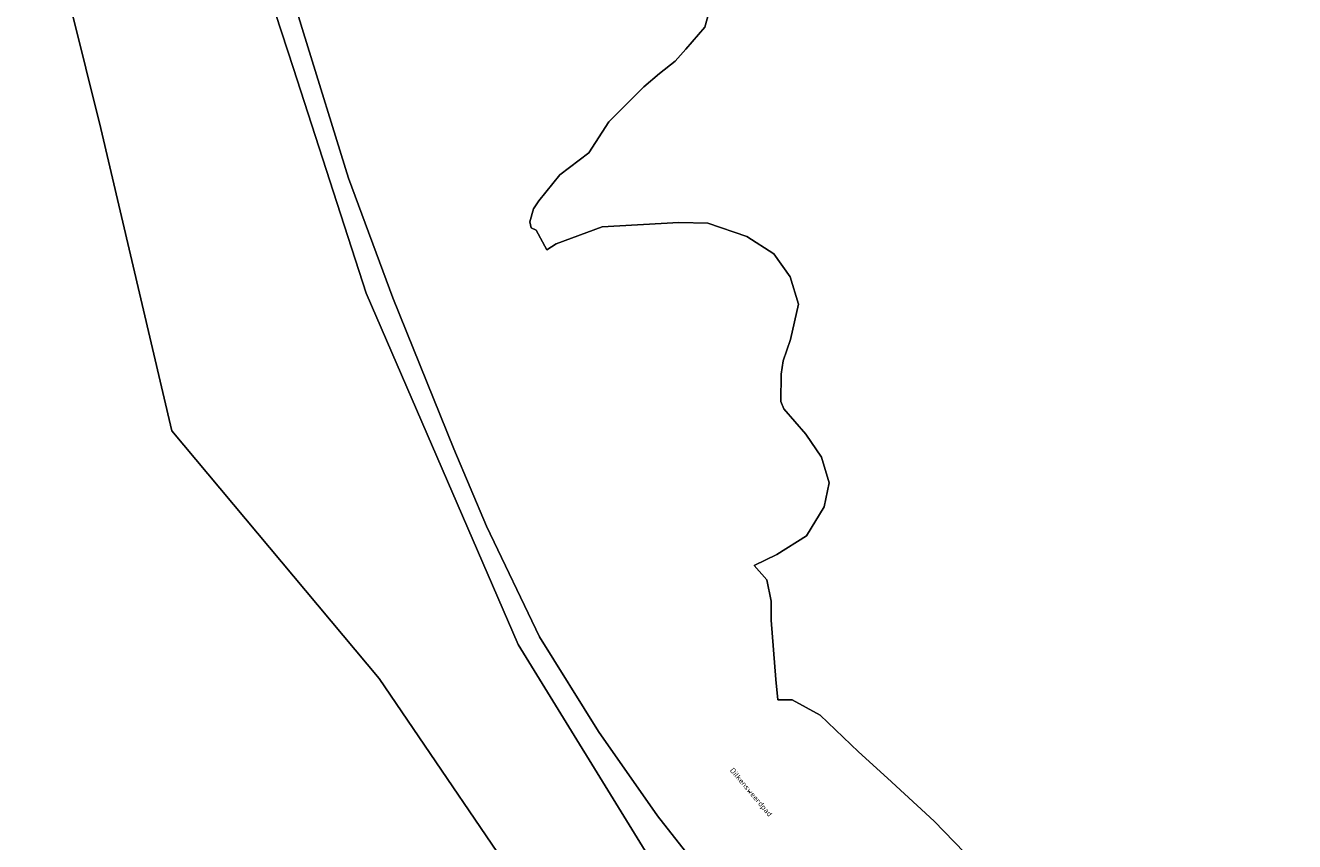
# Model space of a CAD drawing. Extents: x 184444 to 186844, y 346155 to 349219.
# Tile 2 of 49: x 184444 to 184872, y 346801 to 347077. Entities that reach past the tile are written whole.
import ezdxf
from ezdxf.enums import TextEntityAlignment as Align
from ezdxf.lldxf.tags import DXFTag

# ---------------------------------------------------------------- set-up
doc = ezdxf.new("R2010")
doc.units = 0
for name, color, linetype, lineweight in [('B-WE-KG-GRENS_PERCEEL-G', 150, 'KG-PERCEEL', 18), ('B-WE-KG-GRENS_PERCEEL-GV', 150, 'Continuous', 18), ('B-WE-OG-BEBOUWING_STRAATNAAM-T18', 1, 'Continuous', 18)]:
    doc.layers.add(name, color=color, linetype=linetype, lineweight=lineweight)
doc.styles.add('NLCS-ISO-M1000-T18', font='NLCS-ISO.ttf', dxfattribs={"height": 1.8})
doc.styles.get("Standard").update_dxf_attribs({"font": 'NLCS-ISO.ttf'})
tags = doc.linetypes.add('KG-PERCEEL', pattern='A,5.5,-2,["P",Standard,S=1.8,R=0,X=-0.5,Y=-0.9],-2,5.5,-2,[5,NLCS.SHX,S=0.75,R=0,X=0,Y=0],-2', length=19).pattern_tags.tags
tags[6] = DXFTag(74, 10)

msp = doc.modelspace()

# ---------------------------------------------------------------- linework, layer by layer
at = {"layer": 'B-WE-KG-GRENS_PERCEEL-G', "flags": 128}
for points in [[(185144.059, 346556.679), (185048.52, 346535.86), (184934.76, 346525.36), (184818.28, 346573.32), (184744.48, 346623.319), (184670.23, 346680.939), (184618.559, 346775.02), (184563.38, 346856.28), (184493.309, 346939.979), (184469.399, 347042.14), (184443.869, 347144.599), (184454.869, 347254.689), (184479.44, 347356.359), (184484.93, 347381.645)], [(184506.791, 347205.011), (184506.109, 347148.864), (184534.351, 347062.468), (184558.971, 346986.525), (184610.217, 346867.734), (184654.907, 346795.102), (184691.498, 346750.619), (184719.037, 346717.464), (184768.114, 346674.261), (184806.799, 346646.63), (184837.242, 346635.796)], [(184524.553, 347199.516), (184523.365, 347165.552), (184524.667, 347134.172), (184530.095, 347099.552), (184537.739, 347074.431), (184552.962, 347025.373), (184567.924, 346984.911), (184588.596, 346933.947), (184599.537, 346907.817), (184617.468, 346870.385), (184637.45, 346838.387), (184657.329, 346809.909), (184677.515, 346784.176), (184702.368, 346756.009), (184731.588, 346725.608), (184764.877, 346693.422), (184793.708, 346665.49), (184821.117, 346644.189), (184837.242, 346635.796)], [(184619.933, 347001.151), (184616.303, 347007.776), (184614.682, 347008.576), (184614.231, 347010.642), (184615.493, 347014.996), (184617.25, 347017.675), (184624.322, 347026.517), (184634.13, 347033.958), (184640.876, 347044.373), (184652.757, 347056.203), (184658.006, 347060.713), (184663.321, 347064.935), (184666.877, 347068.911), (184673.351, 347076.432), (184681.82, 347107.095), (184686.322, 347133.152), (184688.246, 347141.057), (184693.575, 347155.171), (184708.589, 347173.438), (184712.644, 347176.144), (184722.39, 347181.352), (184773.831, 347187.755), (184792.481, 347185.904), (184826.731, 347183.109), (184863.301, 347178.31), (184890.817, 347173.479), (184910.63, 347169.465), (184921.065, 347165.258), (184933.937, 347158.527), (184944.421, 347151.879), (184954.762, 347143.099), (184966.142, 347130.797), (184976.953, 347121.208), (184986.908, 347113.223), (184997.216, 347106.021), (185006.116, 347101.413), (185036.151, 347087.677), (185049.786, 347079.541), (185061.357, 347070.508), (185072.794, 347059.295), (185081.721, 347049.475), (185094.294, 347036.297), (185112.418, 347012.094)], [(184689.924, 346894.524), (184697.649, 346898.201), (184707.651, 346904.535), (184713.548, 346914.34), (184715.305, 346922.384), (184712.688, 346931.078), (184707.416, 346938.832), (184700.007, 346947.433), (184699.014, 346949.938), (184699.118, 346959.078), (184699.799, 346963.64), (184702.285, 346970.86), (184704.907, 346982.744), (184702.102, 346992.051), (184696.592, 346999.753), (184687.476, 347005.604), (184674.283, 347010.185), (184664.528, 347010.401), (184638.664, 347008.965), (184623.104, 347003.176), (184619.933, 347001.151)], [(184698, 346849.128), (184697.26, 346855.933), (184695.733, 346875.953), (184695.739, 346882.421), (184694.217, 346889.619), (184689.924, 346894.524)], [(184904.031, 346779.381), (184908.861, 346757.11), (184912.568, 346737.235), (184911.637, 346724.879), (184904.034, 346710.836), (184893.755, 346704.813), (184877.265, 346701.837), (184864.987, 346703.478), (184854.06, 346708.201), (184838.655, 346718.489), (184828.932, 346725.651), (184816.539, 346737.599), (184811.596, 346743.105), (184810.265, 346744.515), (184807.4, 346751.313), (184801.01, 346760.375), (184795.288, 346764.35), (184790.739, 346766.043), (184788.056, 346767.837), (184785.715, 346770.197), (184779.468, 346777.603), (184764.418, 346793.988), (184750.742, 346808.035), (184734.955, 346822.647), (184725.19, 346831.557), (184712.299, 346843.941), (184702.819, 346849.076), (184698, 346849.128)]]:
    msp.add_lwpolyline(points, dxfattribs=at)
at = {"layer": 'B-WE-KG-GRENS_PERCEEL-GV', "flags": 128}
for points in [[(184506.109, 347148.864), (184534.351, 347062.468), (184558.971, 346986.525), (184610.217, 346867.734), (184654.907, 346795.102)], [(185488.606, 346629.55), (185183.846, 346611.855), (185180.818, 346611.679), (185152.781, 346609.135), (185017.999, 346607.058), (185017.559, 346606.958), (184958.325, 346605.98), (184875.213, 346622.291), (184837.242, 346635.796), (184806.799, 346646.63), (184768.114, 346674.261), (184719.037, 346717.464), (184691.498, 346750.619), (184654.907, 346795.102), (184610.217, 346867.734), (184558.971, 346986.525), (184534.351, 347062.468), (184506.109, 347148.864)], [(184443.869, 347144.599), (184469.399, 347042.14), (184493.309, 346939.979), (184563.38, 346856.28), (184618.559, 346775.02), (184670.23, 346680.939), (184744.48, 346623.319), (184818.28, 346573.32), (184934.76, 346525.36), (185048.52, 346535.86), (185144.059, 346556.679), (185324.619, 346609.63)], [(184764.418, 346793.988), (184750.742, 346808.035), (184734.955, 346822.647), (184725.19, 346831.557), (184712.299, 346843.941), (184702.819, 346849.076), (184698, 346849.128), (184697.26, 346855.933), (184695.733, 346875.953), (184695.739, 346882.421), (184694.217, 346889.619), (184689.924, 346894.524), (184697.649, 346898.201), (184707.651, 346904.535), (184713.548, 346914.34), (184715.305, 346922.384), (184712.688, 346931.078), (184707.416, 346938.832), (184700.007, 346947.433), (184699.014, 346949.938), (184699.118, 346959.078), (184699.799, 346963.64), (184702.285, 346970.86), (184704.907, 346982.744), (184702.102, 346992.051), (184696.592, 346999.753), (184687.476, 347005.604), (184674.283, 347010.185), (184664.528, 347010.401), (184638.664, 347008.965), (184623.104, 347003.176), (184619.933, 347001.151), (184616.303, 347007.776), (184614.682, 347008.576), (184614.231, 347010.642), (184615.493, 347014.996), (184617.25, 347017.675), (184624.322, 347026.517), (184634.13, 347033.958), (184640.876, 347044.373), (184652.757, 347056.203), (184658.006, 347060.713), (184663.321, 347064.935), (184666.877, 347068.911), (184673.351, 347076.432), (184681.82, 347107.095)], [(184681.82, 347107.095), (184673.351, 347076.432), (184666.877, 347068.911), (184663.321, 347064.935), (184658.006, 347060.713), (184652.757, 347056.203), (184640.876, 347044.373), (184634.13, 347033.958), (184624.322, 347026.517), (184617.25, 347017.675), (184615.493, 347014.996), (184614.231, 347010.642), (184614.682, 347008.576), (184616.303, 347007.776), (184619.933, 347001.151), (184623.104, 347003.176), (184638.664, 347008.965), (184664.528, 347010.401), (184674.283, 347010.185), (184687.476, 347005.604), (184696.592, 346999.753), (184702.102, 346992.051), (184704.907, 346982.744), (184702.285, 346970.86), (184699.799, 346963.64), (184699.118, 346959.078), (184699.014, 346949.938), (184700.007, 346947.433), (184707.416, 346938.832), (184712.688, 346931.078), (184715.305, 346922.384), (184713.548, 346914.34), (184707.651, 346904.535), (184697.649, 346898.201), (184689.924, 346894.524), (184694.217, 346889.619), (184695.739, 346882.421), (184695.733, 346875.953), (184697.26, 346855.933), (184698, 346849.128), (184702.819, 346849.076), (184712.299, 346843.941), (184725.19, 346831.557), (184734.955, 346822.647), (184750.742, 346808.035), (184764.418, 346793.988)], [(184677.515, 346784.176), (184657.329, 346809.909), (184637.45, 346838.387), (184617.468, 346870.385), (184599.537, 346907.817), (184588.596, 346933.947), (184567.924, 346984.911), (184552.962, 347025.373), (184537.739, 347074.431), (184530.095, 347099.552)], [(184530.095, 347099.552), (184537.739, 347074.431), (184552.962, 347025.373), (184567.924, 346984.911), (184588.596, 346933.947), (184599.537, 346907.817), (184617.468, 346870.385), (184637.45, 346838.387), (184657.329, 346809.909), (184677.515, 346784.176), (184702.368, 346756.009), (184731.588, 346725.608), (184764.877, 346693.422), (184793.708, 346665.49), (184821.117, 346644.189), (184837.242, 346635.796), (184875.213, 346622.291)]]:
    msp.add_lwpolyline(points, dxfattribs=at)

# ---------------------------------------------------------------- texts
at = {"layer": 'B-WE-OG-BEBOUWING_STRAATNAAM-T18', "style": 'NLCS-ISO-M1000-T18'}
msp.add_text('Dilkensweerdpad', height=1.8, rotation=310.2, dxfattribs=at).set_placement((184688.755, 346817.73), align=Align.MIDDLE)

doc.saveas('drawing.dxf')
